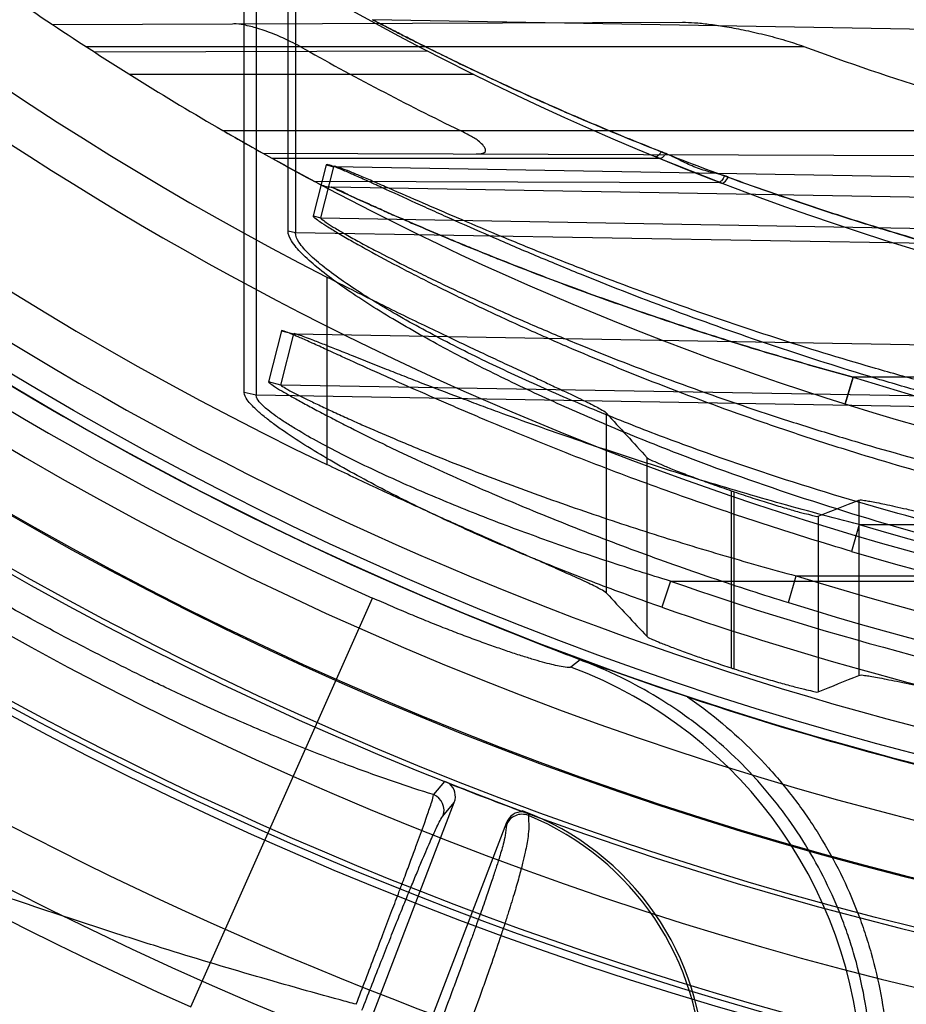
# Model space of a CAD drawing. Header units: millimetres. Extents: x 0 to 297, y 0 to 210.
# Tile 11 of 256: x 142.827 to 142.953, y 90.47 to 90.611. Entities that reach past the tile are written whole.
import ezdxf

# ---------------------------------------------------------------- set-up
doc = ezdxf.new("R2010")
doc.units = ezdxf.units.MM
doc.header["$LTSCALE"] = 16.335
doc.layers.get('0').update_dxf_attribs({"linetype": 'CONTINUOUS'})
for name, color, linetype in [('01_GLOBAL', 7, 'CONTINUOUS'), ('INTFCLR_144815', 7, 'CONTINUOUS'), ('INTFCLR_72935', 7, 'CONTINUOUS')]:
    doc.layers.add(name, color=color, linetype=linetype)

msp = doc.modelspace()

# ---------------------------------------------------------------- linework, layer by layer
at = {"color": 7, "linetype": 'Continuous'}
msp.add_circle((144.2368034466, 92.193132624), 3.04, dxfattribs=at)
at = {"color": 9, "linetype": 'Continuous'}
msp.add_arc((144.2368034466, 92.193132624), 3.001038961, 182.9674534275, 267.0325465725, dxfattribs=at)
at = {"layer": '01_GLOBAL', "color": 7, "linetype": 'Continuous'}
msp.add_circle((144.2368034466, 92.193132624), 3.08, dxfattribs=at)
at = {"layer": 'INTFCLR_144815', "color": 9, "linetype": 'Continuous'}
for p, q in [((142.8706212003, 90.57397489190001), (142.8706212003, 90.5471802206)), ((142.9105663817, 90.52881451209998), (142.9105663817, 90.55451799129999)), ((142.916369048, 90.5226052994), (142.916369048, 90.5481530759)), ((142.9283526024, 90.5434444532), (142.9283526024, 90.51813803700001)), ((142.9288069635, 90.51799148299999), (142.9288069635, 90.54328934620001)), ((142.9465931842, 90.5420778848), (142.9465931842, 90.5170692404)), ((142.9407905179, 90.5398044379), (142.9407905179, 90.5147179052)), ((142.851190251, 90.4697110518), (142.8771444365, 90.52811619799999)), ((142.9067810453, 90.5192751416), (142.9054847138, 90.5182616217)), ((142.8873984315, 90.5019296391), (142.8858377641, 90.5000308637)), ((142.8871879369, 90.4969456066), (142.888809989, 90.4989136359)), ((142.8994015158, 90.4973189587), (142.8994025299, 90.4970439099)), ((142.8962748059, 90.49603672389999), (142.8962564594, 90.49568507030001))]:
    msp.add_line(p, q, dxfattribs=at)
at = {"layer": 'INTFCLR_144815', "color": 7, "linetype": 'Continuous'}
for p, q in [((142.894183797, 90.5242713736), (142.8917182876, 90.52527832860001)), ((142.8941838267, 90.5242714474), (142.9030519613, 90.520751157)), ((142.9030519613, 90.520751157), (142.9106511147, 90.5179339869)), ((142.9106531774, 90.5179320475), (142.9049422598, 90.52002457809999))]:
    msp.add_line(p, q, dxfattribs=at)
at = {"layer": 'INTFCLR_144815', "color": 6, "linetype": 'Continuous'}
for p, q in [((142.9067810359, 90.5192751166), (142.894183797, 90.5242713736)), ((142.9221076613, 90.51400252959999), (142.9106531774, 90.5179320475)), ((142.8881141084, 90.5016124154), (142.8874485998, 90.5019094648)), ((142.8491512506, 90.39559908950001), (142.8888099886, 90.4989136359)), ((142.8985467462, 90.497737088), (142.8984596, 90.49767189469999)), ((142.8994016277, 90.4973192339), (142.8986806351, 90.49756107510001)), ((142.8962748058, 90.4960367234), (142.8566154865, 90.3927206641))]:
    msp.add_line(p, q, dxfattribs=at)
for radius in [0.5104906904, 0.4864760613]:
    msp.add_circle((143.076579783, 90.97690896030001), radius, dxfattribs=at)
for centre, radius, start, end in [((143.076579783, 90.97690896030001), 0.7037433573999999, 313.9937911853, 154.5150993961), ((143.076579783, 90.97690896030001), 0.6797433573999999, 312.9543589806, 154.5144414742), ((143.076579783, 90.97690896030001), 0.6572577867, 108.7136429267, 257.7559644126), ((143.076579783, 90.97690896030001), 0.5288304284, 45.0000000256, 314.9999999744), ((143.076579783, 90.97690896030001), 0.5278840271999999, 44.999999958, 315.000000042), ((143.076579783, 90.97690896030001), 0.5271191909, 44.99999997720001, 315.0000000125), ((143.076579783, 90.97690896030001), 0.5111765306, 47.86578076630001, 312.1342192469), ((143.076579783, 90.97690896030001), 0.5038693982, 45.72777364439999, 314.2722263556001), ((143.076579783, 90.97690896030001), 0.4878728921, 45.6663486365, 314.3336513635), ((143.076579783, 90.97690896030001), 0.4878399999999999, 45.741955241, 314.258044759), ((143.076579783, 90.97690896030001), 0.488, 190.6326298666, 247.7397281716), ((143.076579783, 90.97690896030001), 0.4765351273, 205.6072723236, 244.3927276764), ((143.076579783, 90.97690896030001), 0.4525204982, 207.0737153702, 242.9262846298), ((143.076579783, 90.97690896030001), 0.6797433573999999, 205.4855585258, 293.0456409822), ((143.076579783, 90.97690896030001), 0.7037433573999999, 205.4849006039, 292.0062088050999), ((143.076579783, 90.97690896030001), 0.4581078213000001, 251.1214044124, 251.1814515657), ((143.076579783, 90.97690896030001), 0.4821224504, 252.0945480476, 252.1512840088), ((143.076579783, 90.97690896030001), 0.488, 251.5461182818, 259.3673701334), ((143.076579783, 90.97690896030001), 0.5112679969, 248.2829108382, 249.6111847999), ((143.076579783, 90.97690896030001), 0.5112984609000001, 248.3705704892, 249.6330621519), ((142.8865695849, 90.4997751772), 0.0024003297, 338.9658840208, 49.9470066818), ((142.8985160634, 90.49517822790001), 0.0024000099, 87.23110645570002, 159.0410701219), ((142.8236277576, 90.29634224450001), 0.2147869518, 69.3421728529, 69.6111134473), ((142.884646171, 90.4603009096), 0.0399333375, 359.9884587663, 69.62933560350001)]:
    msp.add_arc(centre, radius, start, end, dxfattribs=at)
at = {"layer": 'INTFCLR_144815', "color": 9, "linetype": 'Continuous'}
for centre, radius, start, end in [((143.076579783, 90.97690896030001), 0.5509009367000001, 52.2436298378, 307.7563701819), ((143.076579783, 90.97690896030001), 0.518921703, 52.5411294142, 307.4588705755), ((143.076579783, 90.97690896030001), 0.5036973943, 45.7280221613, 314.2719778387), ((143.076579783, 90.97690896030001), 0.4956986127, 45.73034182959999, 314.2696581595), ((143.0765797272, 90.9769089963), 0.5889772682, 125.9035433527, 247.5002459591), ((143.076579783, 90.97690896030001), 0.4911103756, 128.4841463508, 246.0405071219), ((143.076579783, 90.97690896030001), 0.6663072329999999, 203.8266800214, 313.0809380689), ((143.076579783, 90.97690896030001), 0.6743078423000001, 203.8278898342, 312.5732768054), ((143.076579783, 90.97690896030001), 0.6983060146, 203.8266800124, 319.1799903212), ((143.0765797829, 90.97690896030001), 0.5550226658, 211.4870912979, 246.040507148), ((143.076579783, 90.97690896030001), 0.5429069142, 228.4596802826, 255.5403196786), ((142.8829522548, 90.45824544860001), 0.06410698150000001, 0.1204669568, 69.421866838), ((142.8849452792, 90.49780207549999), 0.002400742, 339.0981901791, 68.1770703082), ((142.8984961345, 90.49482065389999), 0.0024008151, 67.8198535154, 158.8955988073), ((142.8841847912, 90.459980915), 0.0400655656, 0.1189342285, 67.67737100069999)]:
    msp.add_arc(centre, radius, start, end, dxfattribs=at)
at = {"layer": 'INTFCLR_144815', "color": 7, "linetype": 'Continuous'}
for centre, radius, start, end in [((143.1703608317, 91.20528700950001), 0.7348833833, 247.7179861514, 248.354145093), ((143.0957003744, 91.0180023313), 0.5332656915, 248.3876771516, 248.8223076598), ((143.0466899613, 90.8916829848), 0.3977717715, 248.8318358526, 249.1235277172)]:
    msp.add_arc(centre, radius, start, end, dxfattribs=at)
at = {"layer": 'INTFCLR_144815', "color": 6, "linetype": 'Continuous'}
for centre, major_axis, ratio, start_param, end_param in [((143.7530422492, 90.97690896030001), (1.0152094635, 0), 0.7456587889, -2.5496427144, -2.5394757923), ((142.6364846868, 90.97690896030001), (0.6604781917, 0), 0.7456587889, -1.0919724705, -1.0820479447), ((143.7818217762, 90.97690896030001), (1.0584006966, 0), 0.7456587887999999, -2.5377874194, -2.5281979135), ((142.6077051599, 90.97690896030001), (0.7036694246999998, 0), 0.7456587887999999, -1.0777008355, -1.0683155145)]:
    msp.add_ellipse(centre, major_axis=major_axis, ratio=ratio, start_param=start_param, end_param=end_param, dxfattribs=at)
for points, knots in [([(142.8706212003, 90.57397489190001), (142.8718030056, 90.5733708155), (142.8741580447, 90.5721760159), (142.8776624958, 90.5704242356), (142.8811017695, 90.56872964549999), (142.8844341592, 90.5671097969), (142.8876441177, 90.5655689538), (142.8906958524, 90.56412020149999), (142.893579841, 90.5627639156), (142.8962706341, 90.5615074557), (142.8987584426, 90.5603511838), (142.9010286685, 90.5592975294), (142.9030702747, 90.5583476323), (142.9048787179, 90.55749964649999), (142.9064445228, 90.5567562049), (142.9077623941, 90.5561124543), (142.9088346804, 90.55557926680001), (142.9097402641, 90.5550703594), (142.9103382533, 90.5547709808), (142.9105663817, 90.55451799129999)], [0, 0, 0, 0, 0.0895853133, 0.1782448, 0.2644461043, 0.3483747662, 0.4283368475, 0.5047777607, 0.5763909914, 0.6434497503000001, 0.7052238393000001, 0.7615617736, 0.8123844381, 0.8572091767, 0.8963887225, 0.9293516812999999, 0.9562828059, 0.9770066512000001, 1, 1, 1, 1]), ([(142.916369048, 90.5481530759), (142.9165693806, 90.5479357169), (142.9172864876, 90.54769828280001), (142.9181592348, 90.54726457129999), (142.9190981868, 90.5468828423), (142.9199693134, 90.54652696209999), (142.9209491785, 90.546140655), (142.922025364, 90.5457251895), (142.9231855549, 90.5452876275), (142.924416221, 90.5448334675), (142.9256993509, 90.5443701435), (142.9270170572, 90.54390452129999), (142.9279057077, 90.54359727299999), (142.9283526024, 90.5434444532)], [0, 0, 0, 0, 0.0688130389, 0.1667266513, 0.2306251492, 0.303904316, 0.3860177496, 0.4757391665, 0.5724745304, 0.6746619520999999, 0.7811147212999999, 0.8900515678, 1, 1, 1, 1]), ([(142.9105663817, 90.52881451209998), (142.9103468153, 90.5290518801), (142.9097787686, 90.5293269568), (142.908920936, 90.5297899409), (142.9079208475, 90.53026620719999), (142.9067019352, 90.5308354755), (142.9052541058, 90.5314908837), (142.9035905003, 90.5322329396), (142.9017328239, 90.5330530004), (142.8996864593, 90.53395197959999), (142.8974354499, 90.5349395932), (142.8950015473, 90.5360097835), (142.8923883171, 90.53716480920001), (142.8896253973, 90.53839430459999), (142.8866999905, 90.53970687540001), (142.8836403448, 90.5410937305), (142.8804668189, 90.54254876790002), (142.877225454, 90.5440524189), (142.8739338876, 90.5456001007), (142.871733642, 90.54664705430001), (142.8706212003, 90.5471802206)], [0, 0, 0, 0, 0.0220565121, 0.0416851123, 0.06700290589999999, 0.09741728, 0.13352119, 0.1753857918, 0.2216826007, 0.2720342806, 0.3278515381, 0.3893596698, 0.4533993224, 0.5227438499, 0.5956453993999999, 0.6721162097, 0.7518909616, 0.8337900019, 0.9158514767, 1, 1, 1, 1]), ([(142.9288069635, 90.54328934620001), (142.9292531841, 90.5431372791), (142.930139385, 90.54283860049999), (142.9314543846, 90.54240538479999), (142.9327313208, 90.54199438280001), (142.9339539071, 90.5416103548), (142.9351062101, 90.5412573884), (142.9361768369, 90.54093890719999), (142.9371535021, 90.5406552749), (142.9380261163, 90.54041610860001), (142.9389645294, 90.54014888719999), (142.9398500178, 90.5400078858), (142.9405417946, 90.53970816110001), (142.9407905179, 90.5398044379)], [0, 0, 0, 0, 0.1132067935, 0.2245716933, 0.3324766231, 0.435338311, 0.5323087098, 0.6218619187, 0.7036241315, 0.7763581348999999, 0.8396682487, 0.9359530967, 1, 1, 1, 1]), ([(142.9465931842, 90.5420778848), (142.9468423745, 90.54217669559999), (142.9473945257, 90.54204779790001), (142.9482286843, 90.5419477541), (142.9492136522, 90.5417508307), (142.9504163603, 90.54150540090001), (142.9518406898, 90.54119183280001), (142.9534820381, 90.5408204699), (142.9553353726, 90.540391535), (142.9573903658, 90.5399110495), (142.9596308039, 90.53938557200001), (142.9620469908, 90.53881920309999), (142.9646078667, 90.5382236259), (142.9672102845, 90.5376232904), (142.9697181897, 90.537052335), (142.9720719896, 90.53652345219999), (142.9744347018, 90.5359988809), (142.9770174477, 90.535434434), (142.9799699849, 90.5347993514), (142.9831880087, 90.53412260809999), (142.9854185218, 90.5336644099), (142.9865383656, 90.53343703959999)], [0, 0, 0, 0, 0.0196680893, 0.0383567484, 0.0628817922, 0.09286724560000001, 0.1285982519, 0.1698218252, 0.2163585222, 0.2681650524, 0.3246660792, 0.3852003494, 0.4502468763, 0.5175726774, 0.5811550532, 0.6389607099, 0.6945774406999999, 0.7587289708, 0.8329299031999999, 0.9161602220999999, 1, 1, 1, 1]), ([(142.916369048, 90.5226052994), (142.9165652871, 90.52239744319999), (142.9172604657, 90.52218051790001), (142.9181055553, 90.5217775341), (142.919010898, 90.521426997), (142.9198483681, 90.5211018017), (142.9207836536, 90.52075049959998), (142.9217942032, 90.5203782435), (142.9228246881, 90.520008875), (142.9238275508, 90.5196566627), (142.9248368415, 90.5193067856), (142.9259310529, 90.5189352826), (142.9271200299, 90.5185393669), (142.927945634, 90.518269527), (142.9283526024, 90.51813803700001)], [0, 0, 0, 0, 0.066994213, 0.1616304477, 0.2231243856, 0.2936763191, 0.3724047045, 0.4571979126, 0.5460893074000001, 0.6289487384, 0.7063065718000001, 0.7964378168, 0.8997668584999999, 1, 1, 1, 1]), ([(142.9288069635, 90.51799148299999), (142.9292518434, 90.5178482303), (142.9301355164, 90.51756688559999), (142.9314469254, 90.5171589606), (142.9327210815, 90.51677194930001), (142.9339417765, 90.51641034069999), (142.9350932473, 90.51607794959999), (142.9361639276, 90.51577809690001), (142.9371416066, 90.5155110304), (142.9380158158, 90.5152862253), (142.9389573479, 90.51503424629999), (142.9398457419, 90.5149062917), (142.9405422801, 90.5146184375), (142.9407905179, 90.5147179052)], [0, 0, 0, 0, 0.1127548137, 0.223729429, 0.3313297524, 0.4340094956, 0.5308756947, 0.6204471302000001, 0.7023016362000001, 0.7752096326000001, 0.8387347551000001, 0.9354835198, 1, 1, 1, 1]), ([(142.9465931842, 90.5170692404), (142.946850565, 90.5171747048), (142.9474268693, 90.5170468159), (142.9482991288, 90.5169531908), (142.9493377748, 90.5167592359), (142.9506099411, 90.5165173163), (142.9521173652, 90.5162061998), (142.9538502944, 90.51583822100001), (142.9558008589, 90.5154146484), (142.9579593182, 90.5149407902), (142.9594667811, 90.514608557), (142.9602532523, 90.5144354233)], [0, 0, 0, 0, 0.0599062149, 0.11722871, 0.1927518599, 0.2859281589, 0.3966908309, 0.5240475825, 0.6675426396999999, 0.8265591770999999, 1, 1, 1, 1])]:
    msp.add_open_spline(points, degree=3, knots=knots, dxfattribs=at)
at = {"layer": 'INTFCLR_144815', "color": 9, "linetype": 'Continuous'}
for points, knots in [([(142.9054847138, 90.5182616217), (142.9053430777, 90.51815166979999), (142.9047120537, 90.518226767), (142.9038395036, 90.518349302), (142.9026537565, 90.5186332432), (142.901352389, 90.5189766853), (142.9001236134, 90.5193356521), (142.8990333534, 90.519669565), (142.8978126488, 90.5200555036), (142.896185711, 90.52059194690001), (142.8944979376, 90.52117497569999), (142.893071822, 90.5216829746), (142.8915586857, 90.5222327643), (142.8896098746, 90.52296137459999), (142.8872144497, 90.52388871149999), (142.8851733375, 90.52470526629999), (142.8835083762, 90.52538717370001), (142.8818158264, 90.5260911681), (142.8796909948, 90.5269952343), (142.8779947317, 90.52773834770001), (142.8771444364, 90.52811619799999)], [0, 0, 0, 0, 0.0178611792, 0.05588099, 0.09264944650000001, 0.1375825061, 0.1905165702, 0.2199826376, 0.2511933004, 0.3180384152, 0.390627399, 0.4290600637, 0.4688418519, 0.5509964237, 0.6363067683, 0.7247098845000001, 0.7699804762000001, 0.8155299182, 0.9073127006, 1, 1, 1, 1]), ([(142.8858377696, 90.50003086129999), (142.8839768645, 90.500605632), (142.8798657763, 90.5019545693), (142.8751881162, 90.5036386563), (142.8717450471, 90.5049418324), (142.8692656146, 90.5058996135), (142.8647391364, 90.5077009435), (142.8580424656, 90.51052128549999), (142.8519350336, 90.5132789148), (142.8477409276, 90.5152523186), (142.8448717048, 90.5166247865), (142.8398183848, 90.5191016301), (142.8325897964, 90.52281625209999), (142.8268585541, 90.52594493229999), (142.8239887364, 90.5275580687)], [0, 0, 0, 0, 0.086164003, 0.1913817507, 0.2199129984, 0.2490305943, 0.3089705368, 0.4354328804, 0.5704564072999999, 0.6053936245, 0.6404926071, 0.7111645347, 0.8543563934, 1, 1, 1, 1]), ([(142.948460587, 90.45935445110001), (142.948460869, 90.4632653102), (142.9479196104, 90.4691482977), (142.946359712, 90.47582297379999), (142.9452057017, 90.47957454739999), (142.9432215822, 90.48510235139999), (142.9401629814, 90.4912821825), (142.9363066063, 90.49694911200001), (142.9338771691, 90.500037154), (142.9300391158, 90.50447724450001), (142.9256340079, 90.50852588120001), (142.9208828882, 90.51196409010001), (142.9175971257, 90.51412039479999), (142.9130115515, 90.51670369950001), (142.9090160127, 90.5184470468), (142.9067804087, 90.5192759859)], [0, 0, 0, 0, 0.1511350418, 0.2266290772, 0.2646283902, 0.3027528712, 0.4535713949, 0.529235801, 0.5673659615, 0.6053470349, 0.756026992, 0.7968816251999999, 0.8319596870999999, 0.9078573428, 1, 1, 1, 1]), ([(142.9221055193, 90.514003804), (142.9230113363, 90.5133814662), (142.9271956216, 90.5103507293), (142.9317183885, 90.50619526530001), (142.9357211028, 90.5015673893), (142.938259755, 90.4983401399), (142.9422531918, 90.4924622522), (142.9454003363, 90.48611999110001), (142.9474813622, 90.4803260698), (142.9486809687, 90.47642437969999), (142.9502921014, 90.4695173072), (142.9508571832, 90.4634574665), (142.9508572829, 90.45935445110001)], [0, 0, 0, 0, 0.05111079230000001, 0.2408886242, 0.2883330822, 0.3357775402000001, 0.4306664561, 0.620444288, 0.667888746, 0.7153332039, 0.8102221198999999, 1, 1, 1, 1]), ([(142.8747970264, 90.47007888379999), (142.8757034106, 90.4724432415), (142.8770253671, 90.47589648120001), (142.8787318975, 90.4803598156), (142.8798799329, 90.48337641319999), (142.8809250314, 90.4861347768), (142.8818606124, 90.48862026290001), (142.882686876, 90.49082804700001), (142.8835744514, 90.4932269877), (142.8843166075, 90.49528213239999), (142.8849294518, 90.4970138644), (142.8853773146, 90.49837709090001), (142.8857601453, 90.4993447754), (142.8858377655, 90.5000308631)], [0, 0, 0, 0, 0.2379083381, 0.3474123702, 0.4489619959, 0.5411654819, 0.6245543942, 0.6984820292, 0.7626537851, 0.8648647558, 0.9038424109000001, 0.9351270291, 1, 1, 1, 1]), ([(142.8756296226, 90.4692189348), (142.8764927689, 90.47143709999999), (142.8777600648, 90.4746732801), (142.8794142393, 90.47884883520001), (142.8805395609, 90.4816659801), (142.8815762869, 90.48423759), (142.8825181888, 90.486549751), (142.8833632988, 90.48859885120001), (142.8842914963, 90.4908187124), (142.8851030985, 90.49270823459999), (142.8858046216, 90.4942906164), (142.8863898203, 90.49551847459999), (142.8867732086, 90.4964341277), (142.8871879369, 90.4969456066)], [0, 0, 0, 0, 0.2375855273, 0.3469131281, 0.4483102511, 0.5403918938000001, 0.6236808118, 0.6975190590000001, 0.7616461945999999, 0.8638341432, 0.9028656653, 0.9342706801, 1, 1, 1, 1]), ([(142.8994025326, 90.4970439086), (142.8994035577, 90.49651487), (142.8994965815, 90.49551872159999), (142.8993347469, 90.4937638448), (142.8990089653, 90.4920246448), (142.8986364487, 90.4904447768), (142.8983314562, 90.4892586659), (142.8979320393, 90.4877881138), (142.8973127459, 90.4856592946), (142.8965881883, 90.483332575), (142.8959040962, 90.4812176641), (142.8950895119, 90.4787523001), (142.8941908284, 90.4761178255), (142.8932063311, 90.4733061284), (142.8920820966, 90.4701419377), (142.8911973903, 90.4677080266), (142.8905881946, 90.4660485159)], [0, 0, 0, 0, 0.0490261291, 0.0923701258, 0.1627613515, 0.2129131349, 0.2427658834, 0.2762517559, 0.3541225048, 0.4482053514, 0.5020711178, 0.5601082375, 0.6888172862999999, 0.7600145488, 0.8361784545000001, 1, 1, 1, 1]), ([(142.8962564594, 90.49568507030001), (142.8962301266, 90.4951907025), (142.8961268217, 90.49426302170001), (142.8957382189, 90.49266752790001), (142.8952712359, 90.4910820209), (142.8948097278, 90.4896330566), (142.8944509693, 90.48854113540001), (142.89399651, 90.487183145), (142.8933196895, 90.4852128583), (142.8925590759, 90.48305265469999), (142.8918564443, 90.4810854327), (142.8910287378, 90.47878921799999), (142.8901313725, 90.47633090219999), (142.8891624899, 90.4737030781), (142.8880641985, 90.47074354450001), (142.887210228, 90.46846375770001), (142.8866244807, 90.46690846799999)], [0, 0, 0, 0, 0.048864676, 0.09178929, 0.1619173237, 0.2119936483, 0.2418782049, 0.275361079, 0.3533369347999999, 0.4475022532, 0.5014085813, 0.5595206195, 0.688419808, 0.7597106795, 0.8359623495, 1, 1, 1, 1]), ([(142.8747971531, 90.47007889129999), (142.8740329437, 90.4702841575), (142.8690015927, 90.47164489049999), (142.8594682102, 90.4743375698), (142.8495846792, 90.4773248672), (142.8427955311, 90.47946181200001), (142.8381643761, 90.48094322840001), (142.8300200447, 90.4836108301), (142.8183606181, 90.487611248), (142.8090684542, 90.4909922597), (142.8044151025, 90.4927372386)], [0, 0, 0, 0, 0.032094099, 0.2113971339, 0.4017659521, 0.4508435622, 0.5000751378, 0.5989756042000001, 0.7984316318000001, 1, 1, 1, 1])]:
    msp.add_open_spline(points, degree=3, knots=knots, dxfattribs=at)
at = {"layer": 'INTFCLR_72935', "color": 9, "linetype": 'Continuous'}
for p, q in [((142.8650614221, 90.5805416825), (142.8650614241, 90.6694757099)), ((142.8661233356, 90.66927356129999), (142.8661233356, 90.5802810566)), ((142.8587908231, 90.557493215), (142.8587908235, 90.6515986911)), ((142.8605212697, 90.6512769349), (142.8605212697, 90.5570783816)), ((142.8314044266, 90.6100531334), (142.9214020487, 90.6103672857)), ((143.076579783, 90.6072520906), (142.8771372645, 90.61073337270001)), ((142.8361756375, 90.6069089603), (142.9387422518, 90.6069089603)), ((142.8850196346, 90.6062402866), (142.837465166, 90.60607428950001)), ((142.8916080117, 90.60290896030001), (142.8424470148, 90.60290896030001)), ((142.8557401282, 90.5949089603), (142.9772181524, 90.5949089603)), ((142.8614581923, 90.59165987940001), (142.9780797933, 90.5912527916)), ((142.9181671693, 90.59090896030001), (142.8628085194, 90.59090896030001)), ((142.8705341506, 90.5900145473), (142.8686566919, 90.5827074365)), ((142.8705341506, 90.5900145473), (142.8716195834, 90.5897334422)), ((142.8697336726, 90.58243081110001), (142.8716195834, 90.5897334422)), ((143.076579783, 90.58615845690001), (142.8716195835, 90.5897334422)), ((142.9269209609, 90.58743137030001), (142.8688316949, 90.58763414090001)), ((143.0486495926, 90.58373595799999), (142.8712675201, 90.5868321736)), ((142.8686566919, 90.5827074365), (142.8697336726, 90.58243081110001)), ((142.8697336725, 90.58243081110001), (143.076579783, 90.578822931)), ((142.8661233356, 90.5802810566), (142.8650614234, 90.5805416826)), ((143.076579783, 90.5767155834), (142.8661233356, 90.5802810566)), ((142.8641240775, 90.5662936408), (142.86229667, 90.558983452)), ((142.8641240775, 90.5662936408), (142.8658910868, 90.5658472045)), ((142.8640505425, 90.55854378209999), (142.8658910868, 90.5658472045)), ((142.8658910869, 90.5658472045), (143.0486495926, 90.5626594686)), ((142.8640505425, 90.55854378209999), (142.86229667, 90.558983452)), ((142.9446564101, 90.55585032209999), (142.9457825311, 90.5596673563)), ((142.9457825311, 90.5596673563), (142.944656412, 90.5558503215)), ((143.052579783, 90.5596673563), (142.9457825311, 90.5596673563)), ((143.0486495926, 90.5553239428), (142.8640505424, 90.55854378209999)), ((142.8605212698, 90.5570783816), (142.8587908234, 90.55749321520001)), ((143.052579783, 90.5538245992), (142.8605212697, 90.5570783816)), ((142.9466278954, 90.538608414), (142.9455620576, 90.53477605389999)), ((142.9466278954, 90.538608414), (143.052579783, 90.538608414)), ((142.9365556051, 90.5274571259), (142.9376743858, 90.53127288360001)), ((142.9376745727, 90.5312728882), (143.052579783, 90.5312728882)), ((142.9196939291, 90.53053056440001), (142.9184566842, 90.5268100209)), ((142.9196939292, 90.53053056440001), (143.084579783, 90.53053056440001))]:
    msp.add_line(p, q, dxfattribs=at)
at = {"layer": 'INTFCLR_72935', "color": 7, "linetype": 'Continuous'}
for p, q in [((142.8557401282, 90.5949089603), (142.8569204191, 90.59422800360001)), ((142.8645858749, 90.58992997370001), (142.8628085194, 90.59090896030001)), ((142.9181671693, 90.59090896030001), (142.9266145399, 90.5875492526)), ((142.9181671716, 90.59090895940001), (142.9266145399, 90.5875492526))]:
    msp.add_line(p, q, dxfattribs=at)
at = {"layer": 'INTFCLR_72935', "color": 6, "linetype": 'Continuous'}
msp.add_line((142.9181671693, 90.59090896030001), (142.9175245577, 90.5911733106), dxfattribs=at)
for centre, radius, start, end in [((143.076579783, 90.97690896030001), 0.4827613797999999, 90, 270.0000000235), ((143.076579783, 90.97690896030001), 0.4587930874, 90, 270.0000000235), ((143.076579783, 90.97690896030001), 0.441241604, 236.2445876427, 239.9671799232), ((143.075595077, 90.9768091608), 0.4247691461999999, 240.5548188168, 244.0370164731), ((143.0751640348, 90.9766384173), 0.3940948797, 249.7470830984, 255.6092353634), ((143.0762691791, 90.9769125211), 0.4706702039, 252.7321003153, 266.6152856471)]:
    msp.add_arc(centre, radius, start, end, dxfattribs=at)
at = {"layer": 'INTFCLR_72935', "color": 9, "linetype": 'Continuous'}
for centre, radius, start, end in [((143.076579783, 90.97690896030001), 0.441241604, 232.2866422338, 236.2445876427), ((143.076579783, 90.97690896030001), 0.417241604, 236.8175561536, 270), ((143.076579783, 90.97690896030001), 0.441241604, 240.8211786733, 269.9999999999), ((142.9085229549, 90.56677270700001), 0.0269586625, 67.05308987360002, 68.51318059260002), ((142.8713373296, 90.5908315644), 0.004, 242.0044590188, 268.9999999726), ((143.0765105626, 90.97691213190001), 0.4372448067, 252.6035705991, 266.3466731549), ((143.0768154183, 90.97691213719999), 0.4572296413, 253.4572210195, 266.468283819), ((143.0768847, 90.9769091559), 0.4612237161, 253.4574954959, 266.4686572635), ((143.0761935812, 90.97688075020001), 0.4666412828, 252.7319313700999, 266.6160883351), ((143.075059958, 90.9767734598), 0.4725159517, 250.8036859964, 267.2730962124), ((143.0751182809, 90.9767754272), 0.4764574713, 250.8037403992, 267.2886501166)]:
    msp.add_arc(centre, radius, start, end, dxfattribs=at)
at = {"layer": 'INTFCLR_72935', "color": 7, "linetype": 'Continuous'}
for centre, radius, start, end in [((143.076579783, 90.97690896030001), 0.441241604, 239.9671799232, 240.8211786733), ((143.0745538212, 90.9733249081), 0.4371246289, 240.2195216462, 240.8239986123), ((143.0651296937, 90.9557336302), 0.4171691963, 241.267211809, 241.9301462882), ((143.0655219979, 90.956445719), 0.4179820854, 241.2673109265, 241.928626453)]:
    msp.add_arc(centre, radius, start, end, dxfattribs=at)
at = {"layer": 'INTFCLR_72935', "color": 6, "linetype": 'Continuous'}
for points, knots in [([(142.8667825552, 90.6069089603), (142.8663577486, 90.6071487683), (142.8651733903, 90.6077670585), (142.8631649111, 90.6086568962), (142.860911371, 90.6094630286), (142.8589560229, 90.6099773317), (142.8577977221, 90.61014526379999), (142.857318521, 90.61014359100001)], [0, 0, 0, 0, 0.1453230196, 0.397770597, 0.6538945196, 0.8572437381, 1, 1, 1, 1]), ([(142.9214020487, 90.6103672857), (142.9219746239, 90.6103692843), (142.923222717, 90.61031246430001), (142.9252324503, 90.6101043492), (142.9275530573, 90.6097635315), (142.9301982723, 90.609269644), (142.933098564, 90.6086190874), (142.9359933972, 90.6078373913), (142.937875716, 90.60722866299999), (142.9387422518, 90.6069089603)], [0, 0, 0, 0, 0.09679987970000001, 0.2109808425, 0.3414865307, 0.493213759, 0.6658122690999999, 0.843851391, 1, 1, 1, 1]), ([(142.8919355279, 90.59155349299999), (142.8923945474, 90.5915518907), (142.8938511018, 90.5916911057), (142.8924841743, 90.59337216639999), (142.8912317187, 90.5940531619), (142.8901929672, 90.59463737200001), (142.8896352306, 90.5949089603)], [0, 0, 0, 0, 0.2214895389, 0.4492700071, 0.7006673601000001, 1, 1, 1, 1])]:
    msp.add_open_spline(points, degree=3, knots=knots, dxfattribs=at)
at = {"layer": 'INTFCLR_72935', "color": 9, "linetype": 'Continuous'}
for points, knots in [([(142.8771372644, 90.61073337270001), (142.8782865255, 90.6101307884), (142.8800244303, 90.60922981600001), (142.8824409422, 90.607998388), (142.8852341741, 90.60659270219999), (142.888292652, 90.60508710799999), (142.8915758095, 90.6035092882), (142.8951913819, 90.6018021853), (142.8989445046, 90.60007976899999), (142.9028136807, 90.5983560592), (142.9068396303, 90.59659947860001), (142.9140904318, 90.5935368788), (142.9247290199, 90.5893409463), (142.9356278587, 90.5854463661), (142.9445499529, 90.5825043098), (142.9536196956, 90.5796798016), (142.9650880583, 90.5764205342), (142.9789967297, 90.5729645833), (142.9976559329, 90.5689832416), (143.0211368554, 90.5651807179), (143.049043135, 90.5625259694), (143.0675515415, 90.5619515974), (143.0765797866, 90.5619521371)], [0, 0, 0, 0, 0.0187784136, 0.0283277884, 0.0392482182, 0.0640293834, 0.0776580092, 0.09196060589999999, 0.1218891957, 0.1374137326, 0.153256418, 0.1854526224, 0.251312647, 0.3187201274, 0.3529062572, 0.3872583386, 0.456181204, 0.5254040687, 0.5946131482, 0.7322372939, 0.8693511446, 1, 1, 1, 1]), ([(142.9183975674, 90.5918577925), (142.9172019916, 90.5923306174), (142.9148216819, 90.59328272), (142.9101377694, 90.5951987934), (142.904459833, 90.59761751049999), (142.8979172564, 90.600535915), (142.8927212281, 90.6029551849), (142.8888224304, 90.6048338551), (142.8861569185, 90.60613604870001), (142.8837298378, 90.60735035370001), (142.8815894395, 90.60843017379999), (142.8794203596, 90.609542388), (142.8779782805, 90.6102928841), (142.8771372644, 90.61073337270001)], [0, 0, 0, 0, 0.0849670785, 0.1694239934, 0.3344430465, 0.4928095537, 0.6428534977, 0.7132109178, 0.7788224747, 0.8389056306, 0.8925642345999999, 0.9372570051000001, 1, 1, 1, 1]), ([(142.9183975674, 90.5918577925), (142.9183197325, 90.5917439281), (142.9181116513, 90.59147240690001), (142.9177452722, 90.5910823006), (142.9175245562, 90.59117331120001)], [0, 0, 0, 0, 0.3661711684, 1, 1, 1, 1]), ([(142.9190335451, 90.5915980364), (142.9189574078, 90.59149363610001), (142.9187316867, 90.591219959), (142.9184100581, 90.5908810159), (142.9181671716, 90.59090895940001)], [0, 0, 0, 0, 0.3457672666, 1, 1, 1, 1]), ([(143.0765797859, 90.5405494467), (143.0672628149, 90.5405556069), (143.0481827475, 90.54117782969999), (143.019467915, 90.5439968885), (142.9953690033, 90.5479903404), (142.9762533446, 90.5521341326), (142.964363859, 90.5551212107), (142.9549086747, 90.5577426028), (142.9455459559, 90.56050121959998), (142.9340226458, 90.5641963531), (142.9204763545, 90.5690053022), (142.9094562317, 90.573287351), (142.900903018, 90.5768147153), (142.8947735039, 90.579432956), (142.8898445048, 90.5816033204), (142.8865066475, 90.583099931), (142.8846742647, 90.58392748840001), (142.8821438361, 90.58507482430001), (142.8793540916, 90.5863504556), (142.8766732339, 90.5875708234), (142.8753201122, 90.5881803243), (142.8741536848, 90.5887007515), (142.8729542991, 90.5892210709), (142.8716818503, 90.58975504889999), (142.8710929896, 90.5899344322), (142.8705579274, 90.59010670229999), (142.8705341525, 90.5900145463)], [0, 0, 0, 0, 0.1307897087, 0.2677697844, 0.4047495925, 0.4734241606, 0.54230541, 0.576803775, 0.6111558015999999, 0.6793183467, 0.7466483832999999, 0.8129134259, 0.8452601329, 0.8765233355, 0.9064770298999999, 0.9208618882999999, 0.9278736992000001, 0.9347014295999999, 0.9598634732, 0.9709448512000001, 0.9760316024, 0.9807221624, 0.9887877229, 0.9948915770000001, 0.9986639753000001, 1, 1, 1, 1]), ([(143.0765797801, 90.54273935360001), (143.0673004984, 90.54274505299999), (143.0483163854, 90.543334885), (143.0197509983, 90.5460087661), (142.9957823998, 90.5497974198), (142.9767673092, 90.55373160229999), (142.9649415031, 90.5565681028), (142.9555366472, 90.5590580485), (142.9462270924, 90.5616777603), (142.9347692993, 90.565187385), (142.9212971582, 90.56975706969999), (142.910334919, 90.573827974), (142.9018265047, 90.577182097), (142.8957301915, 90.5796715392), (142.8908274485, 90.58173549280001), (142.8875073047, 90.5831588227), (142.885684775, 90.58394581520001), (142.883168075, 90.5850368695), (142.8803931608, 90.5862500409), (142.8777266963, 90.5874106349), (142.8763807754, 90.58799016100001), (142.8752205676, 90.58848532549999), (142.8740262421, 90.5889789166), (142.8727626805, 90.5894903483), (142.8721723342, 90.58965376), (142.871644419, 90.5898249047), (142.8716195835, 90.5897334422)], [0, 0, 0, 0, 0.1313495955, 0.2686565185, 0.4058580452, 0.4745887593, 0.5434829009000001, 0.5779698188, 0.6122979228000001, 0.6803743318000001, 0.7475662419, 0.8136422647, 0.8458776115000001, 0.8770217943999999, 0.906851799, 0.9211743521, 0.9281552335, 0.9349525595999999, 0.9600013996, 0.9710336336, 0.9760984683, 0.9807694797, 0.9888041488, 0.994889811, 0.9986584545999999, 1, 1, 1, 1]), ([(143.0765797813, 90.5619521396), (143.0704588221, 90.561956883), (143.0579366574, 90.5622138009), (143.0390656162, 90.5634284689), (143.0200097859, 90.56550147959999), (143.0010759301, 90.568408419), (142.982267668, 90.5721586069), (142.9682785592, 90.57559088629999), (142.9590164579, 90.578158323), (142.9528800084, 90.57992943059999), (142.9452870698, 90.58225232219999), (142.9362953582, 90.58522346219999), (142.9303679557, 90.587322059), (142.9274352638, 90.5884143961)], [0, 0, 0, 0, 0.1206088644, 0.2467093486, 0.3724880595, 0.4981837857, 0.6240325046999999, 0.7502704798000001, 0.7818918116, 0.8134145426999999, 0.8761180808, 0.9383352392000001, 1, 1, 1, 1]), ([(142.9457825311, 90.5596673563), (142.9421052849, 90.5606701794), (142.9347944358, 90.5627402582), (142.9239484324, 90.56610952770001), (142.9132660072, 90.5697104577), (142.904493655, 90.572899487), (142.8976008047, 90.57555506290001), (142.8933740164, 90.57723480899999), (142.890063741, 90.5785885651), (142.8868883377, 90.5799082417), (142.8831096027, 90.5815122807), (142.8795182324, 90.5830918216), (142.8768270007, 90.58428288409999), (142.8751513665, 90.5850561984), (142.873269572, 90.5858645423), (142.8727565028, 90.586268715), (142.8710489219, 90.5868359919), (142.87126752, 90.5868321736)], [0, 0, 0, 0, 0.1439991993, 0.2870321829, 0.4290317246, 0.5698547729, 0.6396317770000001, 0.7080941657, 0.7416890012, 0.7747394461, 0.8380349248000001, 0.8965827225, 0.9235689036, 0.9481140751, 0.9691313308, 0.9917401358, 1, 1, 1, 1]), ([(142.87126752, 90.5868321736), (142.8725063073, 90.5862548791), (142.8743334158, 90.58541474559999), (142.8768119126, 90.58429501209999), (142.8787436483, 90.5834320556), (142.8808246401, 90.5825133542), (142.8837995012, 90.58122061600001), (142.8876957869, 90.5795646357), (142.8916987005, 90.57791324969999), (142.8950066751, 90.57658770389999), (142.8983982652, 90.5752469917), (142.904429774, 90.57292424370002), (142.913186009, 90.5697388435), (142.9220735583, 90.5667394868), (142.9292895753, 90.5644522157), (142.9365849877, 90.56223206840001), (142.9420966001, 90.56067274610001), (142.9457825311, 90.5596673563)], [0, 0, 0, 0, 0.0516329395, 0.07597447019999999, 0.1027491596, 0.1315643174, 0.1619139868, 0.2252911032, 0.2915055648, 0.3255023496, 0.3599250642, 0.4292866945, 0.5696783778, 0.7119074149, 0.7836251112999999, 0.8556591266, 1, 1, 1, 1]), ([(142.8686566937, 90.5827074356), (142.8686275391, 90.58259350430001), (142.869093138, 90.5822978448), (142.8696795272, 90.5818002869), (142.8709075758, 90.5810500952), (142.8724295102, 90.580117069), (142.8743177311, 90.57902857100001), (142.8773014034, 90.57735696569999), (142.8805742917, 90.5756071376), (142.8840771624, 90.5738007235), (142.8879068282, 90.57187517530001), (142.8929182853, 90.569448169), (142.8991423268, 90.5665775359), (142.9077789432, 90.5627858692), (142.9189125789, 90.5582564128), (142.9303165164, 90.5540818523), (142.939634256, 90.55094646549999), (142.949079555, 90.5479514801), (142.9586191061, 90.54519910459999), (142.9682380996, 90.5426916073), (142.9778946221, 90.5403510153), (142.9948152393, 90.53670614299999), (143.0191521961, 90.5327398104), (143.0480645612, 90.52998360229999), (143.0672355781, 90.5293955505), (143.076579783, 90.52940178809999)], [0, 0, 0, 0, 0.0016246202, 0.0057382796, 0.0122045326, 0.020624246, 0.0307531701, 0.0421855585, 0.06792149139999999, 0.08199191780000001, 0.09663587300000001, 0.1271351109, 0.1589097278, 0.191316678, 0.2574313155, 0.3249182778, 0.3590433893, 0.3932372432, 0.4617974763, 0.496170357, 0.5305546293, 0.5990535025, 0.7352415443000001, 0.8709143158, 1, 1, 1, 1]), ([(142.8697336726, 90.58243081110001), (142.8697040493, 90.5823208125), (142.8701721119, 90.5820393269), (142.8707492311, 90.5815660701), (142.8719730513, 90.5808520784), (142.8734851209, 90.5799640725), (142.8753633, 90.5789281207), (142.8783310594, 90.5773369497), (142.8815860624, 90.57567198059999), (142.885069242, 90.5739535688), (142.8888787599, 90.5721213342), (142.8938638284, 90.569812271), (142.9000542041, 90.56708197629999), (142.9086465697, 90.5634752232), (142.9197229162, 90.5591680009), (142.9310625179, 90.55520152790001), (142.9403279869, 90.5522229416), (142.9497244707, 90.5493769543), (142.9592126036, 90.54676287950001), (142.9687781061, 90.5443822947), (142.9783843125, 90.5421597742), (142.9952206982, 90.5386990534), (143.0194290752, 90.5349370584), (143.0481947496, 90.53232429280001), (143.0672721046, 90.53176806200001), (143.0765797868, 90.5317747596)], [0, 0, 0, 0, 0.0015875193, 0.0056520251, 0.0120574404, 0.0204079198, 0.0304610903, 0.0418143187, 0.0673891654, 0.08137944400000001, 0.0959450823, 0.1262962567, 0.1579362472, 0.190224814, 0.2561523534, 0.3235168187, 0.357604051, 0.3917751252, 0.4603324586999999, 0.4947236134, 0.5291383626, 0.5977313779, 0.7342178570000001, 0.8702910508, 1, 1, 1, 1]), ([(142.9952941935, 90.52818894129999), (142.9888999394, 90.52933242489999), (142.9761875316, 90.5318973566), (142.9573530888, 90.5365964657), (142.9388292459, 90.5421527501), (142.9236750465, 90.5475245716), (142.9132479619, 90.5517004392), (142.9073531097, 90.5542104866), (142.9015526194, 90.5567843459), (142.8944956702, 90.5601165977), (142.8876569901, 90.5636467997), (142.8824189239, 90.56657098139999), (142.8787031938, 90.5687691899), (142.8752245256, 90.57096906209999), (142.8720591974, 90.57314085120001), (142.8693175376, 90.57522780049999), (142.867126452, 90.5771794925), (142.8656523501, 90.5788467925), (142.8650614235, 90.5800450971), (142.8650614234, 90.5805416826)], [0, 0, 0, 0, 0.1368680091, 0.2731479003, 0.4088782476, 0.5442043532, 0.6117611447, 0.6455181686, 0.6791986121, 0.7454685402, 0.8099256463, 0.8413136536, 0.871861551, 0.9008796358, 0.9280292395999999, 0.952698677, 0.9735151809, 0.9895366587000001, 1, 1, 1, 1]), ([(142.9956764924, 90.53053056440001), (142.9893200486, 90.5316269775), (142.976676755, 90.534040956), (142.9579428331, 90.5385051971), (142.9395174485, 90.543780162), (142.9244389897, 90.54888526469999), (142.9140599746, 90.5528540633), (142.9081969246, 90.5552457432), (142.9024255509, 90.55768523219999), (142.8954101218, 90.5608574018), (142.8886035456, 90.5642105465), (142.8833925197, 90.56699525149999), (142.8796950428, 90.5690830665), (142.8762360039, 90.57117678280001), (142.8730868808, 90.5732407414), (142.8703621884, 90.57522505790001), (142.8681805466, 90.5770796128), (142.8667229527, 90.5786590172), (142.8661185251, 90.57980650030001), (142.8661233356, 90.5802810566)], [0, 0, 0, 0, 0.137561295, 0.2744141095, 0.4105726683, 0.5461541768, 0.6137615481, 0.64752046, 0.6811904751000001, 0.7473830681, 0.8116887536, 0.8429640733, 0.87337893, 0.9022313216, 0.9291876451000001, 0.9536238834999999, 0.9741733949, 0.9898789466, 1, 1, 1, 1]), ([(142.9455620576, 90.53477605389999), (142.941590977, 90.5359555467), (142.9337006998, 90.53840981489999), (142.9219974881, 90.5423771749), (142.9104700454, 90.5466048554), (142.9010028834, 90.5503356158), (142.8944562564, 90.5530446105), (142.8907540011, 90.5546117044), (142.8871167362, 90.55617358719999), (142.8835385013, 90.5577415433), (142.8800354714, 90.5593034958), (142.876734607, 90.5607898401), (142.8735800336, 90.5622276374), (142.8706012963, 90.56358875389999), (142.8688989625, 90.56436331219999), (142.8676462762, 90.5649260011), (142.8666962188, 90.5653485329), (142.8658024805, 90.5657303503), (142.8649235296, 90.56610602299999), (142.8645174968, 90.56621696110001), (142.8641404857, 90.5663590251), (142.8641240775, 90.5662936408)], [0, 0, 0, 0, 0.1421649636, 0.2835409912, 0.4240420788, 0.5634914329, 0.6327209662, 0.6671822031, 0.7014590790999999, 0.7685669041, 0.8012510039, 0.8330855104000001, 0.8928027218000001, 0.9202161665, 0.9454954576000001, 0.9569464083, 0.9674174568, 0.9809630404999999, 0.9912362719, 0.9976865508, 1, 1, 1, 1]), ([(142.9466278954, 90.538608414), (142.9426957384, 90.5396248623), (142.9348787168, 90.5417244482), (142.9232777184, 90.5451431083), (142.9118500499, 90.5487898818), (142.9024599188, 90.5520137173), (142.8959657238, 90.55435966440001), (142.8922949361, 90.5557173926), (142.8886890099, 90.5570678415), (142.8851420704, 90.5584281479), (142.8816679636, 90.55978136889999), (142.8783952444, 90.5610701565), (142.8752666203, 90.56231555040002), (142.8723144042, 90.5635003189), (142.8706259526, 90.5641719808), (142.8693831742, 90.5646595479), (142.8684406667, 90.5650269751), (142.8675568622, 90.5653560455), (142.8666796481, 90.56569286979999), (142.8662864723, 90.56576900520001), (142.8659008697, 90.5659127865), (142.8658910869, 90.5658472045)], [0, 0, 0, 0, 0.1428661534, 0.2846941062, 0.4253938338, 0.564791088, 0.6339016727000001, 0.6682813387, 0.7024657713, 0.769348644, 0.8019095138, 0.8336157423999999, 0.8930777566, 0.9203527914, 0.9455347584, 0.9569542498, 0.9673935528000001, 0.9808836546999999, 0.9911503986, 0.9976675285, 1, 1, 1, 1]), ([(142.86229667, 90.558983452), (142.8622689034, 90.55887195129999), (142.8627899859, 90.5586258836), (142.863357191, 90.5581448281), (142.8645939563, 90.5574644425), (142.8657511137, 90.5567909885), (142.8668484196, 90.55618695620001), (142.8680787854, 90.55551633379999), (142.8697272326, 90.5546379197), (142.8718081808, 90.5535546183), (142.8747748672, 90.5520440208), (142.8778505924, 90.5505262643), (142.881020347, 90.5490063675), (142.8843117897, 90.54745834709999), (142.8885024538, 90.5455435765), (142.8953373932, 90.5425367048), (142.9040614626, 90.5389131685), (142.9147288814, 90.5348148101), (142.9255739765, 90.5309738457), (142.9328841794, 90.5285983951), (142.9365556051, 90.5274571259)], [0, 0, 0, 0, 0.0042630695, 0.0154176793, 0.0323852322, 0.05395522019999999, 0.0659897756, 0.0787089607, 0.1059841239, 0.1352653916, 0.1657546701, 0.2294925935, 0.2625083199, 0.2961735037, 0.364437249, 0.4334379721, 0.5731996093, 0.7148656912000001, 0.8573589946, 1, 1, 1, 1]), ([(142.8640505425, 90.55854378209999), (142.86402151, 90.5584408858), (142.8645518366, 90.55823506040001), (142.8650975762, 90.5578104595), (142.8663315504, 90.55722398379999), (142.8674748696, 90.5566374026), (142.8685631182, 90.5561136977), (142.8697829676, 90.555531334), (142.8714165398, 90.55476643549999), (142.8734800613, 90.55382784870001), (142.8764218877, 90.55251509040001), (142.8794710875, 90.5511986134), (142.8826127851, 90.5498817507), (142.8858766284, 90.5485382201), (142.8900336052, 90.54688128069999), (142.8968129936, 90.54427404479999), (142.9054680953, 90.5411421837), (142.916043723, 90.5376032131), (142.9267960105, 90.5342932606), (142.9340379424, 90.53225493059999), (142.9376743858, 90.53127288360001)], [0, 0, 0, 0, 0.0040771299, 0.0150259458, 0.0317824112, 0.0531281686, 0.06505659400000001, 0.0776695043, 0.1047238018, 0.1338164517, 0.1641268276, 0.2275687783, 0.2604671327, 0.2940330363, 0.36216652, 0.4311156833, 0.5710174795, 0.7131291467, 0.8563571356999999, 1, 1, 1, 1]), ([(142.9184566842, 90.5268100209), (142.9154721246, 90.52784913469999), (142.9095393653, 90.5300001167), (142.9007451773, 90.5334586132), (142.8935205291, 90.53654226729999), (142.8878197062, 90.5391383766), (142.883605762, 90.5411453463), (142.8794696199, 90.54321099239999), (142.8754478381, 90.54532562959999), (142.8715873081, 90.54747564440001), (142.86794962, 90.54964314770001), (142.8651104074, 90.5514821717), (142.8630376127, 90.55295771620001), (142.8616744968, 90.5540072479), (142.8603767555, 90.5551268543), (142.8593423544, 90.5561883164), (142.8587908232, 90.5571095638), (142.8587908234, 90.55749321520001)], [0, 0, 0, 0, 0.1399143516, 0.2793523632, 0.4183208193, 0.4876277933, 0.556671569, 0.6249513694, 0.6922995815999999, 0.7578231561, 0.8205641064, 0.8797384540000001, 0.9075437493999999, 0.9331526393, 0.9559789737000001, 0.9830146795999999, 1, 1, 1, 1]), ([(142.9196939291, 90.53053056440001), (142.9167370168, 90.53142463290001), (142.9108593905, 90.5332748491), (142.9021390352, 90.5362583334), (142.8949695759, 90.5389210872), (142.8893144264, 90.5411727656), (142.8851337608, 90.54290453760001), (142.8810340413, 90.5446968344), (142.8770448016, 90.54652511), (142.8732183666, 90.54839002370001), (142.8696120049, 90.5502671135), (142.8667966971, 90.55186512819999), (142.8647357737, 90.55314337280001), (142.8633868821, 90.5540535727), (142.8620996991, 90.5550216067), (142.861100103, 90.5559255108), (142.8605140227, 90.5567383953), (142.8605212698, 90.5570783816)], [0, 0, 0, 0, 0.1416375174, 0.282496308, 0.4225452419, 0.4922456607, 0.5615765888, 0.6300148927, 0.6973860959, 0.7627642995, 0.8251686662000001, 0.8837597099, 0.9111729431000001, 0.9362825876, 0.9585098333, 0.9844079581, 1, 1, 1, 1])]:
    msp.add_open_spline(points, degree=3, knots=knots, dxfattribs=at)
at = {"layer": 'INTFCLR_72935', "color": 7, "linetype": 'Continuous'}
for points, knots in [([(142.9279849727, 90.5882437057), (142.9270744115, 90.5885653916), (142.9253805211, 90.58891465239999), (142.9230287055, 90.5896657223), (142.9210359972, 90.59067462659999), (142.9197100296, 90.59131199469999), (142.9190335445, 90.5915980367)], [0, 0, 0, 0, 0.3022154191, 0.539646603, 0.7701500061, 1, 1, 1, 1]), ([(142.9266145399, 90.5875492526), (142.9267481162, 90.5874345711), (142.9270533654, 90.5873043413), (142.9275708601, 90.5876384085), (142.9278084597, 90.5879797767), (142.9279849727, 90.5882437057)], [0, 0, 0, 0, 0.2992097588, 0.4603687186, 1, 1, 1, 1]), ([(142.9274352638, 90.5884143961), (142.9272994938, 90.58817251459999), (142.9271221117, 90.587867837), (142.9267363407, 90.5875023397), (142.9266145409, 90.58754925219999)], [0, 0, 0, 0, 0.6800170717, 1, 1, 1, 1])]:
    msp.add_open_spline(points, degree=3, knots=knots, dxfattribs=at)

doc.saveas('drawing.dxf')
